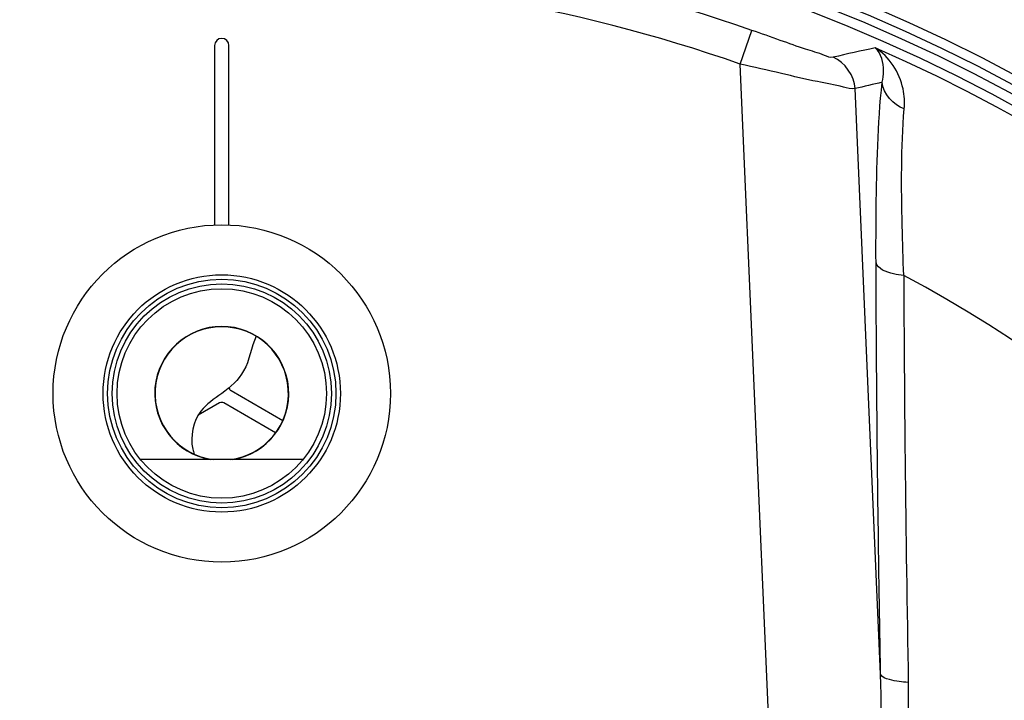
# Model space of a CAD drawing. Header units: millimetres. Extents: x 0 to 297, y 0 to 210.
# Tile 28 of 36: x 204 to 218, y 168 to 178. Entities that reach past the tile are written whole.
import ezdxf

# ---------------------------------------------------------------- set-up
doc = ezdxf.new("R2010")
doc.units = ezdxf.units.MM
doc.header["$LTSCALE"] = 16.335
doc.layers.get('0').update_dxf_attribs({"linetype": 'CONTINUOUS'})
doc.layers.add('08_SURFACES', color=7, linetype='CONTINUOUS')
doc.layers.add('AXES_REF', color=7, linetype='CONTINUOUS')

msp = doc.modelspace()

# ---------------------------------------------------------------- linework, layer by layer
at = {"color": 9, "linetype": 'Continuous'}
for p, q in [((214.107, 176.95), (214.272, 177.421)), ((214.832, 160.34), (214.107, 176.95)), ((216.075, 168.404), (215.717, 176.605))]:
    msp.add_line(p, q, dxfattribs=at)
at = {"color": 7, "linetype": 'Continuous'}
for p, q in [((206.745, 177.209), (206.745, 174.696)), ((206.945, 174.697), (206.945, 177.209)), ((206.975, 172.376), (207.699, 171.958)), ((206.815, 172.203), (206.514, 172.029)), ((207.599, 171.785), (206.875, 172.203)), ((207.983, 171.409), (205.708, 171.409))]:
    msp.add_line(p, q, dxfattribs=at)
for radius in [1.662, 1.6, 1.536, 1.467]:
    msp.add_circle((206.845, 172.335), radius, dxfattribs=at)
for centre, radius, start, end in [((206.845, 156.209), 23, 262.157, 262.0955), ((206.845, 177.209), 0.1, 0, 180), ((206.845, 172.335), 0.934, 277.1137, 262.8763), ((207.005, 172.428), 0.06, 192.191, 240), ((206.845, 172.151), 0.06, 60, 120)]:
    msp.add_arc(centre, radius, start, end, dxfattribs=at)
at = {"color": 9, "linetype": 'Continuous'}
for centre, radius, start, end in [((206.845, 156.209), 22.475, 70.7047, 109.2953), ((206.845, 156.209), 21.975, 70.7047, 109.2953), ((206.845, 156.209), 22.878, 278.866, 66.4127), ((222.612, 145.948), 31.92, 101.9563, 103.0419), ((223.077, 146.301), 31.185, 102.9353, 103.6506), ((593.042, 175.439), 376.646, 180.22071, 180.61301), ((206.845, 172.335), 0.939, 279.4809, 260.5168), ((624.899, 175.781), 408.505, 180.61316, 181.05101)]:
    msp.add_arc(centre, radius, start, end, dxfattribs=at)
for points, knots in [([(215.409, 177.045), (215.369, 177.035), (215.237, 177.098), (214.994, 177.161), (214.655, 177.289), (214.404, 177.375), (214.272, 177.421)], [0, 0, 0, 0, 0.103731, 0.334818, 0.648101, 1, 1, 1, 1]), ([(216.405, 176.32), (216.413, 176.414), (216.398, 176.74), (216.197, 177.056), (216, 177.176)], [0, 0, 0, 0, 0.288947, 1, 1, 1, 1]), ([(216.096, 176.694), (216.109, 176.746), (216.133, 176.911), (216.083, 177.098), (216, 177.176)], [0, 0, 0, 0, 0.319668, 1, 1, 1, 1]), ([(215.717, 176.605), (215.663, 176.595), (215.484, 176.65), (215.142, 176.707), (214.66, 176.825), (214.299, 176.906), (214.107, 176.95)], [0, 0, 0, 0, 0.100717, 0.326216, 0.640481, 1, 1, 1, 1]), ([(216.01, 174.169), (216.009, 174.42), (216.014, 175.262), (216.033, 176.106), (216.096, 176.694)], [0, 0, 0, 0, 0.298028, 1, 1, 1, 1]), ([(216.399, 173.988), (216.39, 174.219), (216.367, 174.996), (216.36, 175.776), (216.405, 176.32)], [0, 0, 0, 0, 0.297462, 1, 1, 1, 1]), ([(216.075, 168.404), (216.066, 168.894), (216.034, 170.815), (216.016, 172.737), (216.01, 174.169)], [0, 0, 0, 0, 0.254874, 1, 1, 1, 1]), ([(216.399, 173.988), (216.35, 173.993), (216.215, 174.014), (216.033, 174.075), (216.01, 174.169)], [0, 0, 0, 0, 0.336112, 1, 1, 1, 1]), ([(214.742, 160.293), (214.787, 160.205), (214.882, 160.044), (215.057, 159.822), (215.27, 159.863), (215.394, 160.021), (215.543, 160.328), (215.684, 160.8), (215.819, 161.37), (215.933, 161.946), (216.065, 162.715), (216.202, 163.678), (216.329, 164.835), (216.447, 166.37), (216.477, 167.523), (216.463, 168.288)], [0, 0, 0, 0, 0.031938, 0.06332, 0.078634, 0.094432, 0.125864, 0.188963, 0.25209, 0.31515, 0.378112, 0.503675, 0.628698, 0.753121, 1, 1, 1, 1]), ([(214.832, 160.34), (214.902, 160.167), (215.185, 159.616), (215.477, 160.437), (215.564, 160.917), (215.666, 161.512), (215.743, 162.081), (215.835, 162.85), (215.927, 163.809), (216.01, 164.96), (216.083, 166.491), (216.094, 167.64), (216.075, 168.404)], [0, 0, 0, 0, 0.060954, 0.121211, 0.184376, 0.247549, 0.310682, 0.373758, 0.499699, 0.625325, 0.750601, 1, 1, 1, 1]), ([(216.463, 168.288), (216.374, 168.292), (216.249, 168.308), (216.091, 168.358), (216.075, 168.404)], [0, 0, 0, 0, 0.649616, 1, 1, 1, 1])]:
    msp.add_open_spline(points, degree=3, knots=knots, dxfattribs=at)
for points in [[(215.717, 176.605), (215.709, 176.783), (215.575, 176.976), (215.409, 177.045)], [(216.405, 176.32), (216.254, 176.378), (216.111, 176.533), (216.096, 176.694)]]:
    msp.add_open_spline(points, degree=3, dxfattribs=at)
at = {"color": 7, "linetype": 'Continuous'}
msp.add_open_spline([(207.325, 173.137), (207.257, 172.98), (207.215, 172.641), (206.865, 172.337), (206.475, 172.089), (206.393, 171.71), (206.45, 171.509), (206.457, 171.486)], degree=3, knots=[0, 0, 0, 0, 0.263027, 0.4883, 0.685456, 0.964504, 1, 1, 1, 1], dxfattribs=at)
at = {"layer": '08_SURFACES', "color": 9, "linetype": 'Continuous'}
msp.add_arc((206.845, 156.209), 20.184, 0.2839, 61.7481, dxfattribs=at)
at = {"layer": 'AXES_REF', "color": 7, "linetype": 'Continuous'}
for centre, radius in [((206.845, 156.209), 23.39), ((206.845, 156.209), 23.14), ((206.845, 172.335), 2.363)]:
    msp.add_circle(centre, radius, dxfattribs=at)
at = {"layer": 'AXES_REF', "color": 9, "linetype": 'Continuous'}
msp.add_circle((206.845, 156.209), 23.258, dxfattribs=at)

doc.saveas('drawing.dxf')
